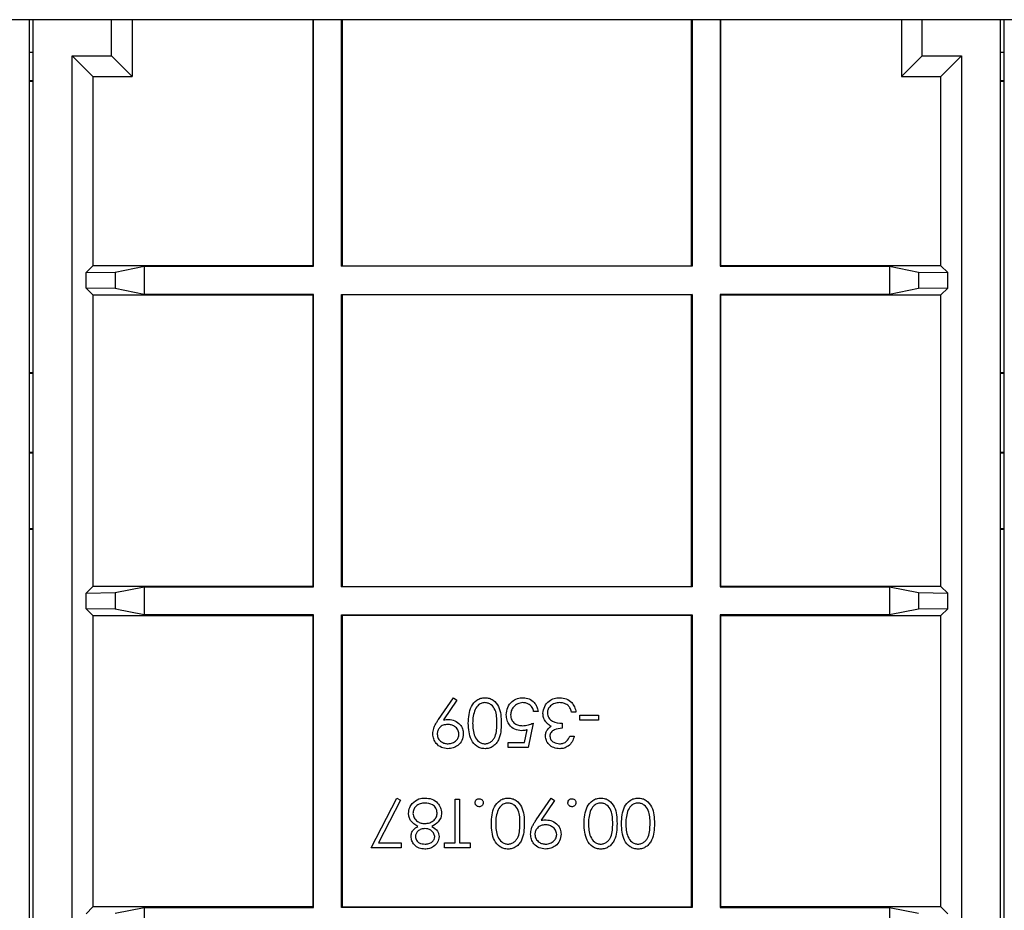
# Model space of a CAD drawing. Header units: millimetres. Extents: x 5 to 418, y 2 to 292.
# Tile 65 of 74: x 340 to 349, y 103 to 110. Entities that reach past the tile are written whole.
import ezdxf

# ---------------------------------------------------------------- set-up
doc = ezdxf.new("R2010")
doc.units = ezdxf.units.MM

msp = doc.modelspace()

# ---------------------------------------------------------------- linework, layer by layer
at = {"color": 7, "linetype": 'Continuous', "lineweight": 25}
for p, q in [((370.9699, 110.3132), (333.6366, 110.3132)), ((340.4532, 96.7746), (340.4532, 110.3132)), ((340.4866, 96.7746), (340.4866, 110.3132)), ((341.1569, 110.0031), (341.1569, 110.3132)), ((341.3343, 110.3132), (341.3343, 109.8257)), ((342.8866, 110.3132), (342.8866, 108.202)), ((342.8909, 108.1976), (342.8909, 110.3132)), ((343.1322, 108.1976), (343.1322, 110.3132)), ((343.1366, 110.3132), (343.1366, 108.202)), ((346.1366, 108.202), (346.1366, 110.3132)), ((346.1409, 110.3132), (346.1409, 108.1976)), ((346.3822, 110.3132), (346.3822, 108.1976)), ((346.3866, 108.202), (346.3866, 110.3132)), ((347.9389, 110.3132), (347.9389, 109.8257)), ((348.1163, 110.0031), (348.1163, 110.3132)), ((348.7866, 96.7746), (348.7866, 110.3132)), ((348.8199, 96.7746), (348.8199, 110.3132)), ((340.4532, 110.0353), (340.4866, 110.0353)), ((340.4866, 110.031), (340.4532, 110.031)), ((348.7866, 110.0353), (348.8199, 110.0353)), ((348.8199, 110.031), (348.7866, 110.031)), ((340.82, 110.0031), (341.1569, 110.0031)), ((340.82, 97.0245), (340.82, 110.0031)), ((340.82, 110.0031), (340.9974, 109.8257)), ((341.1569, 110.0031), (341.3343, 109.8257)), ((347.9389, 109.8257), (348.1163, 110.0031)), ((348.1163, 110.0031), (348.4532, 110.0031)), ((348.2757, 109.8257), (348.4532, 110.0031)), ((348.4532, 110.0031), (348.4532, 97.0245)), ((340.4866, 109.7897), (340.4532, 109.7897)), ((340.4532, 109.7853), (340.4866, 109.7853)), ((340.9974, 109.8257), (341.3343, 109.8257)), ((340.9974, 109.8257), (340.9974, 108.202)), ((347.9389, 109.8257), (348.2757, 109.8257)), ((348.2757, 108.202), (348.2757, 109.8257)), ((348.8199, 109.7897), (348.7866, 109.7897)), ((348.7866, 109.7853), (348.8199, 109.7853)), ((340.9974, 108.202), (340.9392, 108.1438)), ((342.8866, 108.202), (340.9974, 108.202)), ((341.1892, 108.1482), (341.4371, 108.1976)), ((341.4371, 108.1976), (342.8909, 108.1976)), ((341.4371, 108.1976), (341.4371, 107.9563)), ((342.8909, 108.1976), (342.8866, 108.202)), ((343.1322, 108.1976), (343.1366, 108.202)), ((346.1409, 108.1976), (343.1322, 108.1976)), ((343.1366, 108.202), (346.1366, 108.202)), ((346.1409, 108.1976), (346.1366, 108.202)), ((346.3822, 108.1976), (346.3866, 108.202)), ((346.3822, 108.1976), (347.836, 108.1976)), ((348.2757, 108.202), (346.3866, 108.202)), ((347.836, 108.1976), (348.0839, 108.1482)), ((347.836, 108.1976), (347.836, 107.9563)), ((348.2757, 108.202), (348.3339, 108.1438)), ((340.9392, 108.1438), (341.1892, 108.1482)), ((340.9392, 108.0102), (340.9392, 108.1438)), ((341.1892, 108.1482), (341.1892, 108.0058)), ((348.0839, 108.1482), (348.3339, 108.1438)), ((348.0839, 108.1482), (348.0839, 108.0058)), ((348.3339, 108.0102), (348.3339, 108.1438)), ((340.9392, 108.0102), (340.9974, 107.952)), ((341.1892, 108.0058), (340.9392, 108.0102)), ((341.4371, 107.9563), (341.1892, 108.0058)), ((348.0839, 108.0058), (347.836, 107.9563)), ((348.3339, 108.0102), (348.0839, 108.0058)), ((348.3339, 108.0102), (348.2757, 107.952)), ((340.9974, 107.952), (340.9974, 105.452)), ((340.9974, 107.952), (342.8866, 107.952)), ((342.8909, 107.9563), (341.4371, 107.9563)), ((342.8909, 107.9563), (342.8866, 107.952)), ((342.8866, 107.952), (342.8866, 105.452)), ((342.8909, 105.4476), (342.8909, 107.9563)), ((343.1322, 107.9563), (346.1409, 107.9563)), ((343.1322, 105.4476), (343.1322, 107.9563)), ((343.1322, 107.9563), (343.1366, 107.952)), ((343.1366, 107.952), (343.1366, 105.452)), ((346.1366, 107.952), (343.1366, 107.952)), ((346.1409, 107.9563), (346.1366, 107.952)), ((346.1366, 105.452), (346.1366, 107.952)), ((346.1409, 107.9563), (346.1409, 105.4476)), ((346.3822, 107.9563), (346.3866, 107.952)), ((347.836, 107.9563), (346.3822, 107.9563)), ((346.3822, 107.9563), (346.3822, 105.4476)), ((346.3866, 107.952), (348.2757, 107.952)), ((346.3866, 105.452), (346.3866, 107.952)), ((348.2757, 105.452), (348.2757, 107.952)), ((340.4532, 107.2853), (340.4866, 107.2853)), ((340.4532, 107.2795), (340.4866, 107.2795)), ((348.7866, 107.2853), (348.8199, 107.2853)), ((348.7866, 107.2795), (348.8199, 107.2795)), ((340.4532, 106.6029), (340.4866, 106.6029)), ((340.4532, 106.5971), (340.4866, 106.5971)), ((348.7866, 106.6029), (348.8199, 106.6029)), ((348.7866, 106.5971), (348.8199, 106.5971)), ((340.4532, 105.947), (340.4866, 105.947)), ((340.4532, 105.9427), (340.4866, 105.9427)), ((348.7866, 105.947), (348.8199, 105.947)), ((348.7866, 105.9427), (348.8199, 105.9427)), ((340.9974, 105.452), (340.9392, 105.3938)), ((340.9392, 105.3938), (341.1892, 105.3982)), ((340.9392, 105.2602), (340.9392, 105.3938)), ((342.8866, 105.452), (340.9974, 105.452)), ((341.1892, 105.3982), (341.4371, 105.4476)), ((341.1892, 105.3982), (341.1892, 105.2558)), ((341.4371, 105.4476), (342.8909, 105.4476)), ((341.4371, 105.4476), (341.4371, 105.2063)), ((342.8909, 105.4476), (342.8866, 105.452)), ((343.1322, 105.4476), (343.1366, 105.452)), ((346.1409, 105.4476), (343.1322, 105.4476)), ((343.1366, 105.452), (346.1366, 105.452)), ((346.1409, 105.4476), (346.1366, 105.452)), ((346.3822, 105.4476), (346.3866, 105.452)), ((346.3822, 105.4476), (347.836, 105.4476)), ((348.2757, 105.452), (346.3866, 105.452)), ((347.836, 105.4476), (348.0839, 105.3982)), ((347.836, 105.4476), (347.836, 105.2063)), ((348.0839, 105.3982), (348.3339, 105.3938)), ((348.0839, 105.3982), (348.0839, 105.2558)), ((348.2757, 105.452), (348.3339, 105.3938)), ((348.3339, 105.2602), (348.3339, 105.3938)), ((340.9392, 105.2602), (340.9974, 105.202)), ((341.1892, 105.2558), (340.9392, 105.2602)), ((341.4371, 105.2063), (341.1892, 105.2558)), ((342.8909, 105.2063), (341.4371, 105.2063)), ((342.8909, 105.2063), (342.8866, 105.202)), ((342.8909, 102.6976), (342.8909, 105.2063)), ((343.1322, 105.2063), (346.1409, 105.2063)), ((343.1322, 102.6976), (343.1322, 105.2063)), ((343.1322, 105.2063), (343.1366, 105.202)), ((346.1409, 105.2063), (346.1366, 105.202)), ((346.1409, 105.2063), (346.1409, 102.6976)), ((346.3822, 105.2063), (346.3866, 105.202)), ((347.836, 105.2063), (346.3822, 105.2063)), ((346.3822, 105.2063), (346.3822, 102.6976)), ((348.0839, 105.2558), (347.836, 105.2063)), ((348.3339, 105.2602), (348.0839, 105.2558)), ((348.3339, 105.2602), (348.2757, 105.202)), ((340.9974, 105.202), (340.9974, 102.702)), ((340.9974, 105.202), (342.8866, 105.202)), ((342.8866, 105.202), (342.8866, 102.702)), ((343.1366, 105.202), (343.1366, 102.702)), ((346.1366, 105.202), (343.1366, 105.202)), ((346.1366, 102.702), (346.1366, 105.202)), ((346.3866, 105.202), (348.2757, 105.202)), ((346.3866, 102.702), (346.3866, 105.202)), ((348.2757, 102.702), (348.2757, 105.202)), ((343.9634, 104.3093), (344.0917, 104.4969)), ((344.1216, 104.4761), (344.0057, 104.3068)), ((344.0917, 104.4969), (344.1216, 104.4761)), ((344.8182, 104.3794), (344.7808, 104.3794)), ((345.1441, 104.374), (345.1067, 104.374)), ((344.7755, 104.2779), (344.7327, 104.0695)), ((345.0265, 104.2779), (345.0265, 104.2351)), ((345.1761, 104.3046), (345.1761, 104.3473)), ((345.1761, 104.3473), (345.3364, 104.3473)), ((345.3364, 104.3046), (345.1761, 104.3046)), ((345.3364, 104.3473), (345.3364, 104.3046)), ((344.7035, 104.1123), (344.726, 104.2219)), ((344.5618, 104.1123), (344.7035, 104.1123)), ((344.5618, 104.0695), (344.5618, 104.1123)), ((345.0906, 104.1657), (345.128, 104.1657)), ((344.7327, 104.0695), (344.5618, 104.0695)), ((343.3866, 103.2084), (343.6056, 103.6358)), ((343.6379, 103.618), (343.4499, 103.2512)), ((343.6056, 103.6358), (343.6379, 103.618)), ((344.1077, 103.2512), (344.1077, 103.6251)), ((344.1077, 103.6251), (344.1451, 103.6251)), ((344.1451, 103.6251), (344.1451, 103.2512)), ((344.8021, 103.4482), (344.9304, 103.6358)), ((344.9603, 103.615), (344.8444, 103.4456)), ((344.9304, 103.6358), (344.9603, 103.615)), ((343.643, 103.2084), (343.3866, 103.2084)), ((343.4499, 103.2512), (343.643, 103.2512)), ((343.643, 103.2512), (343.643, 103.2084)), ((344.0169, 103.2512), (344.1077, 103.2512)), ((344.0169, 103.2084), (344.0169, 103.2512)), ((344.2359, 103.2084), (344.0169, 103.2084)), ((344.1451, 103.2512), (344.2359, 103.2512)), ((344.2359, 103.2512), (344.2359, 103.2084)), ((340.9974, 102.702), (340.9392, 102.6438)), ((342.8866, 102.702), (340.9974, 102.702)), ((341.1892, 102.6482), (341.4371, 102.6976)), ((341.4371, 102.6976), (342.8909, 102.6976)), ((341.4371, 102.6976), (341.4371, 102.4563)), ((342.8909, 102.6976), (342.8866, 102.702)), ((343.1322, 102.6976), (343.1366, 102.702)), ((346.1409, 102.6976), (343.1322, 102.6976)), ((343.1366, 102.702), (346.1366, 102.702)), ((346.1409, 102.6976), (346.1366, 102.702)), ((346.3822, 102.6976), (346.3866, 102.702)), ((346.3822, 102.6976), (347.836, 102.6976)), ((348.2757, 102.702), (346.3866, 102.702)), ((347.836, 102.6976), (348.0839, 102.6482)), ((347.836, 102.6976), (347.836, 102.4563)), ((348.2757, 102.702), (348.3339, 102.6438))]:
    msp.add_line(p, q, dxfattribs=at)
for points, knots in [([(344.2199, 104.278), (344.2223, 104.3281), (344.2257, 104.403), (344.2824, 104.4721), (344.327, 104.4939), (344.3515, 104.4959), (344.3637, 104.4969)], [0, 0, 0, 0, 0.499407, 0.748743, 0.874372, 1, 1, 1, 1]), ([(344.3625, 104.4542), (344.3511, 104.4527), (344.3283, 104.4499), (344.2932, 104.4261), (344.2807, 104.3991), (344.2731, 104.3826)], [0, 0, 0, 0, 0.280257, 0.560781, 1, 1, 1, 1]), ([(344.4656, 104.2779), (344.4653, 104.3168), (344.4649, 104.3752), (344.4249, 104.432), (344.3911, 104.4511), (344.372, 104.4531), (344.3625, 104.4542)], [0, 0, 0, 0, 0.500291, 0.749086, 0.874606, 1, 1, 1, 1]), ([(344.3637, 104.4969), (344.3759, 104.4959), (344.4002, 104.4939), (344.4445, 104.4721), (344.4992, 104.4021), (344.5015, 104.3277), (344.503, 104.278)], [0, 0, 0, 0, 0.125551, 0.25109, 0.50025, 1, 1, 1, 1]), ([(344.5458, 104.3501), (344.5482, 104.3717), (344.5531, 104.4149), (344.5905, 104.4651), (344.64, 104.493), (344.6741, 104.4956), (344.6911, 104.4969)], [0, 0, 0, 0, 0.279864, 0.559271, 0.779424, 1, 1, 1, 1]), ([(344.6889, 104.4542), (344.6733, 104.4523), (344.6421, 104.4487), (344.6073, 104.4202), (344.5861, 104.3853), (344.5842, 104.3608), (344.5832, 104.3485)], [0, 0, 0, 0, 0.279617, 0.559357, 0.779559, 1, 1, 1, 1]), ([(344.7808, 104.3794), (344.7776, 104.3911), (344.7712, 104.4146), (344.7457, 104.4385), (344.7174, 104.4517), (344.6984, 104.4534), (344.6889, 104.4542)], [0, 0, 0, 0, 0.28005, 0.559166, 0.779583, 1, 1, 1, 1]), ([(344.6911, 104.4969), (344.709, 104.4951), (344.7447, 104.4914), (344.785, 104.4595), (344.81, 104.4207), (344.8155, 104.3931), (344.8182, 104.3794)], [0, 0, 0, 0, 0.2796245, 0.5590192, 0.7793803, 1, 1, 1, 1]), ([(344.8609, 104.3624), (344.8639, 104.3829), (344.8699, 104.4238), (344.909, 104.4687), (344.9567, 104.4932), (344.989, 104.4956), (345.0051, 104.4969)], [0, 0, 0, 0, 0.279304, 0.558838, 0.779277, 1, 1, 1, 1]), ([(345.0044, 104.4542), (344.99, 104.4532), (344.9611, 104.4513), (344.9262, 104.4296), (344.9025, 104.4), (344.8997, 104.3773), (344.8983, 104.366)], [0, 0, 0, 0, 0.280599, 0.560151, 0.780303, 1, 1, 1, 1]), ([(345.074, 104.4316), (345.0621, 104.4391), (345.0406, 104.4525), (345.0155, 104.4537), (345.0044, 104.4542)], [0, 0, 0, 0, 0.558748, 1, 1, 1, 1]), ([(345.0051, 104.4969), (345.0242, 104.4952), (345.0624, 104.4919), (345.1075, 104.4599), (345.1337, 104.4178), (345.1406, 104.3886), (345.1441, 104.374)], [0, 0, 0, 0, 0.279886, 0.558979, 0.779263, 1, 1, 1, 1]), ([(344.2731, 104.3826), (344.2678, 104.3634), (344.2583, 104.3291), (344.2576, 104.2935), (344.2573, 104.2779)], [0, 0, 0, 0, 0.559599, 1, 1, 1, 1]), ([(344.8858, 104.2884), (344.8778, 104.3012), (344.8635, 104.3239), (344.8617, 104.3507), (344.8609, 104.3624)], [0, 0, 0, 0, 0.5594191, 1, 1, 1, 1]), ([(344.8983, 104.366), (344.8989, 104.3588), (344.9002, 104.3442), (344.9131, 104.3179), (344.9519, 104.282), (344.9967, 104.2795), (345.0265, 104.2779)], [0, 0, 0, 0, 0.125587, 0.251191, 0.500605, 1, 1, 1, 1]), ([(345.1067, 104.374), (345.1029, 104.3861), (345.0961, 104.4078), (345.0808, 104.4243), (345.074, 104.4316)], [0, 0, 0, 0, 0.5606944, 1, 1, 1, 1]), ([(343.9154, 104.1869), (343.917, 104.202), (343.9195, 104.2269), (343.9331, 104.259), (343.9472, 104.2848), (343.958, 104.3011), (343.9634, 104.3093)], [0, 0, 0, 0, 0.339295, 0.559425, 0.779695, 1, 1, 1, 1]), ([(344.0057, 104.3068), (344.0139, 104.3077), (344.0285, 104.3095), (344.0431, 104.3098), (344.0496, 104.3099)], [0, 0, 0, 0, 0.559944, 1, 1, 1, 1]), ([(344.0496, 104.3099), (344.0681, 104.3079), (344.1052, 104.3039), (344.1472, 104.2711), (344.1733, 104.2302), (344.1759, 104.2011), (344.1772, 104.1865)], [0, 0, 0, 0, 0.2798143, 0.5594885, 0.7796351, 1, 1, 1, 1]), ([(344.3637, 104.0589), (344.3515, 104.0598), (344.3269, 104.0618), (344.2822, 104.0836), (344.2259, 104.1531), (344.2223, 104.228), (344.2199, 104.278)], [0, 0, 0, 0, 0.1256, 0.251197, 0.500581, 1, 1, 1, 1]), ([(344.2573, 104.2779), (344.2589, 104.2392), (344.2612, 104.1812), (344.3002, 104.124), (344.3339, 104.1046), (344.353, 104.1026), (344.3625, 104.1016)], [0, 0, 0, 0, 0.5000715, 0.7490206, 0.8745985, 1, 1, 1, 1]), ([(344.3625, 104.1016), (344.372, 104.1026), (344.3911, 104.1045), (344.4165, 104.1191), (344.4367, 104.1396), (344.4643, 104.1903), (344.465, 104.239), (344.4656, 104.2779)], [0, 0, 0, 0, 0.125139, 0.250418, 0.375519, 0.500847, 1, 1, 1, 1]), ([(344.503, 104.278), (344.5014, 104.2283), (344.4994, 104.166), (344.4606, 104.1034), (344.4335, 104.0786), (344.4003, 104.0618), (344.3759, 104.0599), (344.3637, 104.0589)], [0, 0, 0, 0, 0.498702, 0.6241765, 0.7494675, 0.8747453, 1, 1, 1, 1]), ([(344.6769, 104.2138), (344.657, 104.2159), (344.6172, 104.2201), (344.5733, 104.2576), (344.549, 104.3032), (344.5468, 104.3345), (344.5458, 104.3501)], [0, 0, 0, 0, 0.279688, 0.559025, 0.779292, 1, 1, 1, 1]), ([(344.5832, 104.3485), (344.5847, 104.3341), (344.5878, 104.3053), (344.6159, 104.274), (344.6498, 104.2585), (344.6724, 104.2572), (344.6837, 104.2565)], [0, 0, 0, 0, 0.279539, 0.558617, 0.779047, 1, 1, 1, 1]), ([(344.6837, 104.2565), (344.7013, 104.2583), (344.7329, 104.2616), (344.7624, 104.2729), (344.7755, 104.2779)], [0, 0, 0, 0, 0.559416, 1, 1, 1, 1]), ([(344.931, 104.2528), (344.9213, 104.2579), (344.9039, 104.267), (344.8914, 104.2818), (344.8858, 104.2884)], [0, 0, 0, 0, 0.5597945, 1, 1, 1, 1]), ([(344.0426, 104.2672), (344.0298, 104.2662), (344.0041, 104.2641), (343.9741, 104.2427), (343.9557, 104.2146), (343.9538, 104.1945), (343.9528, 104.1844)], [0, 0, 0, 0, 0.280319, 0.55953, 0.779753, 1, 1, 1, 1]), ([(344.1398, 104.1844), (344.1377, 104.1977), (344.1334, 104.2242), (344.1049, 104.2503), (344.0739, 104.2651), (344.0531, 104.2665), (344.0426, 104.2672)], [0, 0, 0, 0, 0.278472, 0.558424, 0.779098, 1, 1, 1, 1]), ([(344.726, 104.2219), (344.717, 104.2194), (344.7009, 104.215), (344.6842, 104.2141), (344.6769, 104.2138)], [0, 0, 0, 0, 0.560064, 1, 1, 1, 1]), ([(344.8823, 104.1671), (344.883, 104.1767), (344.8843, 104.196), (344.8994, 104.228), (344.919, 104.2434), (344.931, 104.2528)], [0, 0, 0, 0, 0.280508, 0.560792, 1, 1, 1, 1]), ([(345.0265, 104.2351), (345.003, 104.233), (344.9677, 104.2297), (344.9332, 104.2053), (344.9214, 104.1845), (344.9203, 104.1728), (344.9197, 104.167)], [0, 0, 0, 0, 0.499418, 0.749016, 0.874544, 1, 1, 1, 1]), ([(344.0446, 104.0589), (344.0256, 104.0611), (343.9878, 104.0655), (343.9448, 104.0995), (343.9199, 104.1423), (343.9169, 104.172), (343.9154, 104.1869)], [0, 0, 0, 0, 0.27973, 0.559163, 0.779612, 1, 1, 1, 1]), ([(343.9528, 104.1844), (343.9548, 104.1714), (343.9586, 104.1453), (343.9858, 104.119), (344.0158, 104.1038), (344.0362, 104.1023), (344.0465, 104.1016)], [0, 0, 0, 0, 0.278722, 0.558569, 0.779171, 1, 1, 1, 1]), ([(344.1772, 104.1865), (344.1749, 104.1672), (344.1704, 104.1288), (344.1336, 104.0869), (344.0898, 104.063), (344.0596, 104.0603), (344.0446, 104.0589)], [0, 0, 0, 0, 0.279538, 0.558851, 0.779452, 1, 1, 1, 1]), ([(344.0465, 104.1016), (344.0595, 104.1029), (344.0854, 104.1054), (344.116, 104.1264), (344.1365, 104.1537), (344.1387, 104.1742), (344.1398, 104.1844)], [0, 0, 0, 0, 0.280092, 0.560011, 0.780131, 1, 1, 1, 1]), ([(345.004, 104.0589), (344.9871, 104.0607), (344.9534, 104.0643), (344.9131, 104.0911), (344.8874, 104.1274), (344.884, 104.1539), (344.8823, 104.1671)], [0, 0, 0, 0, 0.280085, 0.559868, 0.780099, 1, 1, 1, 1]), ([(344.9197, 104.167), (344.9218, 104.156), (344.9261, 104.1341), (344.958, 104.1072), (344.9862, 104.1037), (345.0035, 104.1016)], [0, 0, 0, 0, 0.278859, 0.560074, 1, 1, 1, 1]), ([(345.0035, 104.1016), (345.0143, 104.1025), (345.036, 104.1042), (345.0704, 104.125), (345.083, 104.1503), (345.0906, 104.1657)], [0, 0, 0, 0, 0.280636, 0.560364, 1, 1, 1, 1]), ([(345.128, 104.1657), (345.1232, 104.1497), (345.1137, 104.1177), (345.0818, 104.0823), (345.0433, 104.0619), (345.0171, 104.0599), (345.004, 104.0589)], [0, 0, 0, 0, 0.280288, 0.55968, 0.779747, 1, 1, 1, 1]), ([(343.7387, 103.59), (343.7566, 103.6053), (343.7888, 103.6327), (343.8307, 103.6348), (343.8492, 103.6358)], [0, 0, 0, 0, 0.5577579, 1, 1, 1, 1]), ([(343.8492, 103.6358), (343.8694, 103.6345), (343.9096, 103.632), (343.9566, 103.5982), (343.9849, 103.5542), (343.9884, 103.5228), (343.9902, 103.5072)], [0, 0, 0, 0, 0.280545, 0.559269, 0.779816, 1, 1, 1, 1]), ([(344.2787, 103.5957), (344.2793, 103.6008), (344.2805, 103.6111), (344.29, 103.6224), (344.3013, 103.6294), (344.3094, 103.6301), (344.3134, 103.6304)], [0, 0, 0, 0, 0.279469, 0.559358, 0.779674, 1, 1, 1, 1]), ([(344.3134, 103.6304), (344.3185, 103.6298), (344.3287, 103.6286), (344.34, 103.6191), (344.347, 103.6078), (344.3478, 103.5997), (344.3481, 103.5957)], [0, 0, 0, 0, 0.279581, 0.559143, 0.779575, 1, 1, 1, 1]), ([(344.4176, 103.4169), (344.4199, 103.4669), (344.4234, 103.5419), (344.48, 103.611), (344.5246, 103.6328), (344.5491, 103.6348), (344.5614, 103.6358)], [0, 0, 0, 0, 0.499407, 0.748743, 0.874372, 1, 1, 1, 1]), ([(344.5614, 103.6358), (344.5735, 103.6348), (344.5979, 103.6328), (344.6421, 103.611), (344.6968, 103.541), (344.6992, 103.4666), (344.7007, 103.4169)], [0, 0, 0, 0, 0.125551, 0.25109, 0.50025, 1, 1, 1, 1]), ([(345.0746, 103.5957), (345.0752, 103.6008), (345.0764, 103.6111), (345.0859, 103.6224), (345.0973, 103.6294), (345.1053, 103.6301), (345.1093, 103.6304)], [0, 0, 0, 0, 0.279469, 0.559358, 0.779674, 1, 1, 1, 1]), ([(345.1093, 103.6304), (345.1145, 103.6298), (345.1247, 103.6286), (345.136, 103.6191), (345.1429, 103.6078), (345.1437, 103.5997), (345.1441, 103.5957)], [0, 0, 0, 0, 0.279581, 0.559143, 0.779575, 1, 1, 1, 1]), ([(345.2135, 103.4169), (345.2158, 103.4669), (345.2193, 103.5419), (345.276, 103.611), (345.3206, 103.6328), (345.3451, 103.6348), (345.3573, 103.6358)], [0, 0, 0, 0, 0.499407, 0.748743, 0.874372, 1, 1, 1, 1]), ([(345.3573, 103.6358), (345.3695, 103.6348), (345.3938, 103.6328), (345.4381, 103.611), (345.4928, 103.541), (345.4951, 103.4666), (345.4966, 103.4169)], [0, 0, 0, 0, 0.125551, 0.25109, 0.50025, 1, 1, 1, 1]), ([(345.534, 103.4169), (345.5364, 103.4669), (345.5398, 103.5419), (345.5965, 103.611), (345.6411, 103.6328), (345.6656, 103.6348), (345.6778, 103.6358)], [0, 0, 0, 0, 0.499407, 0.748743, 0.874372, 1, 1, 1, 1]), ([(345.6778, 103.6358), (345.69, 103.6348), (345.7143, 103.6328), (345.7586, 103.611), (345.8133, 103.541), (345.8156, 103.4666), (345.8171, 103.4169)], [0, 0, 0, 0, 0.125551, 0.25109, 0.50025, 1, 1, 1, 1]), ([(343.7071, 103.5037), (343.7088, 103.5215), (343.7118, 103.5532), (343.7304, 103.5788), (343.7387, 103.59)], [0, 0, 0, 0, 0.559346, 1, 1, 1, 1]), ([(343.8488, 103.5931), (343.8345, 103.5921), (343.8058, 103.5901), (343.7713, 103.5682), (343.7485, 103.5382), (343.7458, 103.5157), (343.7445, 103.5045)], [0, 0, 0, 0, 0.280602, 0.559962, 0.78018, 1, 1, 1, 1]), ([(343.9528, 103.5084), (343.9505, 103.5223), (343.9458, 103.5502), (343.9073, 103.5868), (343.871, 103.5907), (343.8488, 103.5931)], [0, 0, 0, 0, 0.279833, 0.560198, 1, 1, 1, 1]), ([(344.3134, 103.561), (344.3083, 103.5616), (344.298, 103.5627), (344.2868, 103.5723), (344.2796, 103.5836), (344.279, 103.5917), (344.2787, 103.5957)], [0, 0, 0, 0, 0.279602, 0.559212, 0.779475, 1, 1, 1, 1]), ([(344.3481, 103.5957), (344.3475, 103.5906), (344.3463, 103.5804), (344.3369, 103.569), (344.3255, 103.5621), (344.3174, 103.5614), (344.3134, 103.561)], [0, 0, 0, 0, 0.279576, 0.559284, 0.779552, 1, 1, 1, 1]), ([(344.4707, 103.5215), (344.4654, 103.5023), (344.4559, 103.468), (344.4553, 103.4324), (344.455, 103.4168)], [0, 0, 0, 0, 0.559599, 1, 1, 1, 1]), ([(344.5601, 103.5931), (344.5488, 103.5916), (344.526, 103.5888), (344.4908, 103.565), (344.4783, 103.538), (344.4707, 103.5215)], [0, 0, 0, 0, 0.2802572, 0.5607811, 1, 1, 1, 1]), ([(344.6633, 103.4168), (344.663, 103.4557), (344.6625, 103.514), (344.6225, 103.5709), (344.5887, 103.59), (344.5697, 103.592), (344.5601, 103.5931)], [0, 0, 0, 0, 0.500291, 0.749086, 0.874606, 1, 1, 1, 1]), ([(345.1093, 103.561), (345.1042, 103.5616), (345.0939, 103.5627), (345.0827, 103.5723), (345.0756, 103.5836), (345.0749, 103.5917), (345.0746, 103.5957)], [0, 0, 0, 0, 0.279602, 0.559212, 0.779475, 1, 1, 1, 1]), ([(345.1441, 103.5957), (345.1435, 103.5906), (345.1422, 103.5804), (345.1328, 103.569), (345.1214, 103.5621), (345.1134, 103.5614), (345.1093, 103.561)], [0, 0, 0, 0, 0.279576, 0.559284, 0.779552, 1, 1, 1, 1]), ([(345.2667, 103.5215), (345.2614, 103.5023), (345.2519, 103.468), (345.2512, 103.4324), (345.2509, 103.4168)], [0, 0, 0, 0, 0.559599, 1, 1, 1, 1]), ([(345.3561, 103.5931), (345.3447, 103.5916), (345.3219, 103.5888), (345.2867, 103.565), (345.2743, 103.538), (345.2667, 103.5215)], [0, 0, 0, 0, 0.280257, 0.560781, 1, 1, 1, 1]), ([(345.4592, 103.4168), (345.4589, 103.4557), (345.4585, 103.514), (345.4185, 103.5709), (345.3847, 103.59), (345.3656, 103.592), (345.3561, 103.5931)], [0, 0, 0, 0, 0.500291, 0.749086, 0.874606, 1, 1, 1, 1]), ([(345.5872, 103.5215), (345.5819, 103.5023), (345.5724, 103.468), (345.5717, 103.4324), (345.5714, 103.4168)], [0, 0, 0, 0, 0.559599, 1, 1, 1, 1]), ([(345.6766, 103.5931), (345.6652, 103.5916), (345.6424, 103.5888), (345.6073, 103.565), (345.5948, 103.538), (345.5872, 103.5215)], [0, 0, 0, 0, 0.280257, 0.560781, 1, 1, 1, 1]), ([(345.7798, 103.4168), (345.7794, 103.4557), (345.779, 103.514), (345.739, 103.5709), (345.7052, 103.59), (345.6861, 103.592), (345.6766, 103.5931)], [0, 0, 0, 0, 0.500291, 0.749086, 0.874606, 1, 1, 1, 1]), ([(343.7876, 103.393), (343.764, 103.4073), (343.7311, 103.4273), (343.7095, 103.4718), (343.7079, 103.4931), (343.7071, 103.5037)], [0, 0, 0, 0, 0.5582714, 0.7790888, 1, 1, 1, 1]), ([(343.7445, 103.5045), (343.7469, 103.4907), (343.7518, 103.4629), (343.7814, 103.4354), (343.8135, 103.4191), (343.8354, 103.4175), (343.8464, 103.4168)], [0, 0, 0, 0, 0.278303, 0.558509, 0.779146, 1, 1, 1, 1]), ([(343.8464, 103.4168), (343.8611, 103.418), (343.8903, 103.4205), (343.9248, 103.4438), (343.9486, 103.474), (343.9514, 103.4969), (343.9528, 103.5084)], [0, 0, 0, 0, 0.280283, 0.560138, 0.780298, 1, 1, 1, 1]), ([(343.9902, 103.5072), (343.9888, 103.4932), (343.9861, 103.4654), (343.9581, 103.4222), (343.927, 103.4041), (343.908, 103.393)], [0, 0, 0, 0, 0.279987, 0.559901, 1, 1, 1, 1]), ([(344.7541, 103.3258), (344.7556, 103.3409), (344.7581, 103.3658), (344.7718, 103.3979), (344.7859, 103.4237), (344.7967, 103.44), (344.8021, 103.4482)], [0, 0, 0, 0, 0.339295, 0.559425, 0.779695, 1, 1, 1, 1]), ([(344.8444, 103.4456), (344.8526, 103.4466), (344.8671, 103.4484), (344.8818, 103.4487), (344.8882, 103.4488)], [0, 0, 0, 0, 0.559944, 1, 1, 1, 1]), ([(344.8882, 103.4488), (344.9068, 103.4468), (344.9439, 103.4428), (344.9859, 103.41), (345.012, 103.3691), (345.0146, 103.34), (345.0159, 103.3254)], [0, 0, 0, 0, 0.279814, 0.559489, 0.779635, 1, 1, 1, 1]), ([(343.7285, 103.3058), (343.7294, 103.3162), (343.7313, 103.337), (343.751, 103.3698), (343.7738, 103.3842), (343.7876, 103.393)], [0, 0, 0, 0, 0.280159, 0.560243, 1, 1, 1, 1]), ([(343.8473, 103.374), (343.8363, 103.3729), (343.8142, 103.3705), (343.7874, 103.3536), (343.7699, 103.3303), (343.7672, 103.313), (343.7659, 103.3044)], [0, 0, 0, 0, 0.280237, 0.560145, 0.780435, 1, 1, 1, 1]), ([(343.9315, 103.3053), (343.9291, 103.3163), (343.9244, 103.3385), (343.8997, 103.3595), (343.8737, 103.3721), (343.8561, 103.3734), (343.8473, 103.374)], [0, 0, 0, 0, 0.2777214, 0.5582236, 0.7790716, 1, 1, 1, 1]), ([(343.908, 103.393), (343.9259, 103.3811), (343.9509, 103.3645), (343.9667, 103.3295), (343.9681, 103.3129), (343.9689, 103.3047)], [0, 0, 0, 0, 0.557752, 0.778932, 1, 1, 1, 1]), ([(344.5614, 103.1978), (344.5491, 103.1987), (344.5246, 103.2007), (344.4799, 103.2224), (344.4236, 103.292), (344.42, 103.3669), (344.4176, 103.4169)], [0, 0, 0, 0, 0.1256, 0.251197, 0.500581, 1, 1, 1, 1]), ([(344.455, 103.4168), (344.4565, 103.3781), (344.4588, 103.3201), (344.4978, 103.2629), (344.5315, 103.2435), (344.5506, 103.2415), (344.5601, 103.2405)], [0, 0, 0, 0, 0.500072, 0.749021, 0.874598, 1, 1, 1, 1]), ([(344.5601, 103.2405), (344.5697, 103.2414), (344.5888, 103.2433), (344.6141, 103.258), (344.6344, 103.2785), (344.6619, 103.3292), (344.6627, 103.3779), (344.6633, 103.4168)], [0, 0, 0, 0, 0.125139, 0.250418, 0.375519, 0.500847, 1, 1, 1, 1]), ([(344.7007, 103.4169), (344.6991, 103.3672), (344.6971, 103.3049), (344.6582, 103.2423), (344.6312, 103.2175), (344.5979, 103.2007), (344.5736, 103.1987), (344.5614, 103.1978)], [0, 0, 0, 0, 0.498702, 0.624177, 0.749467, 0.874745, 1, 1, 1, 1]), ([(344.8813, 103.4061), (344.8685, 103.405), (344.8428, 103.403), (344.8128, 103.3816), (344.7944, 103.3535), (344.7925, 103.3333), (344.7915, 103.3233)], [0, 0, 0, 0, 0.280319, 0.55953, 0.779753, 1, 1, 1, 1]), ([(344.9785, 103.3233), (344.9764, 103.3365), (344.9721, 103.3631), (344.9436, 103.3892), (344.9126, 103.4039), (344.8918, 103.4054), (344.8813, 103.4061)], [0, 0, 0, 0, 0.2784725, 0.5584236, 0.7790976, 1, 1, 1, 1]), ([(345.3573, 103.1978), (345.3451, 103.1987), (345.3205, 103.2007), (345.2758, 103.2224), (345.2195, 103.292), (345.2159, 103.3669), (345.2135, 103.4169)], [0, 0, 0, 0, 0.1256, 0.251197, 0.500581, 1, 1, 1, 1]), ([(345.2509, 103.4168), (345.2524, 103.3781), (345.2548, 103.3201), (345.2938, 103.2629), (345.3275, 103.2435), (345.3465, 103.2415), (345.3561, 103.2405)], [0, 0, 0, 0, 0.500072, 0.749021, 0.874598, 1, 1, 1, 1]), ([(345.3561, 103.2405), (345.3656, 103.2414), (345.3847, 103.2433), (345.4101, 103.258), (345.4303, 103.2785), (345.4579, 103.3292), (345.4586, 103.3779), (345.4592, 103.4168)], [0, 0, 0, 0, 0.125139, 0.250418, 0.375519, 0.500847, 1, 1, 1, 1]), ([(345.4966, 103.4169), (345.495, 103.3672), (345.493, 103.3049), (345.4542, 103.2423), (345.4271, 103.2175), (345.3939, 103.2007), (345.3695, 103.1987), (345.3573, 103.1978)], [0, 0, 0, 0, 0.498702, 0.624177, 0.749467, 0.874745, 1, 1, 1, 1]), ([(345.6778, 103.1978), (345.6656, 103.1987), (345.641, 103.2007), (345.5963, 103.2224), (345.54, 103.292), (345.5364, 103.3669), (345.534, 103.4169)], [0, 0, 0, 0, 0.1256, 0.251197, 0.500581, 1, 1, 1, 1]), ([(345.5714, 103.4168), (345.573, 103.3781), (345.5753, 103.3201), (345.6143, 103.2629), (345.648, 103.2435), (345.6671, 103.2415), (345.6766, 103.2405)], [0, 0, 0, 0, 0.500072, 0.749021, 0.874598, 1, 1, 1, 1]), ([(345.6766, 103.2405), (345.6861, 103.2414), (345.7053, 103.2433), (345.7306, 103.258), (345.7508, 103.2785), (345.7784, 103.3292), (345.7791, 103.3779), (345.7798, 103.4168)], [0, 0, 0, 0, 0.1251388, 0.2504182, 0.3755189, 0.5008471, 1, 1, 1, 1]), ([(345.8171, 103.4169), (345.8155, 103.3672), (345.8135, 103.3049), (345.7747, 103.2423), (345.7476, 103.2175), (345.7144, 103.2007), (345.69, 103.1987), (345.6778, 103.1978)], [0, 0, 0, 0, 0.498702, 0.624177, 0.749467, 0.874745, 1, 1, 1, 1]), ([(343.8467, 103.1978), (343.8301, 103.1996), (343.7969, 103.2032), (343.758, 103.2307), (343.7333, 103.2667), (343.7301, 103.2928), (343.7285, 103.3058)], [0, 0, 0, 0, 0.279929, 0.559623, 0.779946, 1, 1, 1, 1]), ([(343.7659, 103.3044), (343.7681, 103.2937), (343.7726, 103.2722), (343.8033, 103.2446), (343.8316, 103.242), (343.8488, 103.2405)], [0, 0, 0, 0, 0.278971, 0.559919, 1, 1, 1, 1]), ([(343.9689, 103.3047), (343.9659, 103.288), (343.96, 103.2546), (343.9256, 103.22), (343.8864, 103.2009), (343.86, 103.1988), (343.8467, 103.1978)], [0, 0, 0, 0, 0.278806, 0.558457, 0.77916, 1, 1, 1, 1]), ([(343.8488, 103.2405), (343.8598, 103.2412), (343.8816, 103.2427), (343.9085, 103.2581), (343.9279, 103.2795), (343.9303, 103.2967), (343.9315, 103.3053)], [0, 0, 0, 0, 0.280651, 0.560566, 0.78062, 1, 1, 1, 1]), ([(344.8832, 103.1978), (344.8643, 103.2), (344.8264, 103.2044), (344.7835, 103.2384), (344.7586, 103.2812), (344.7556, 103.3109), (344.7541, 103.3258)], [0, 0, 0, 0, 0.27973, 0.559163, 0.779612, 1, 1, 1, 1]), ([(344.7915, 103.3233), (344.7934, 103.3103), (344.7973, 103.2842), (344.8244, 103.2579), (344.8545, 103.2427), (344.8749, 103.2412), (344.8852, 103.2405)], [0, 0, 0, 0, 0.278722, 0.558569, 0.779171, 1, 1, 1, 1]), ([(345.0159, 103.3254), (345.0136, 103.3061), (345.009, 103.2677), (344.9722, 103.2258), (344.9284, 103.2019), (344.8983, 103.1991), (344.8832, 103.1978)], [0, 0, 0, 0, 0.279538, 0.558851, 0.779452, 1, 1, 1, 1]), ([(344.8852, 103.2405), (344.8981, 103.2417), (344.9241, 103.2443), (344.9547, 103.2653), (344.9751, 103.2926), (344.9774, 103.3131), (344.9785, 103.3233)], [0, 0, 0, 0, 0.280092, 0.560011, 0.780131, 1, 1, 1, 1])]:
    msp.add_open_spline(points, degree=3, knots=knots, dxfattribs=at)

doc.saveas('drawing.dxf')
